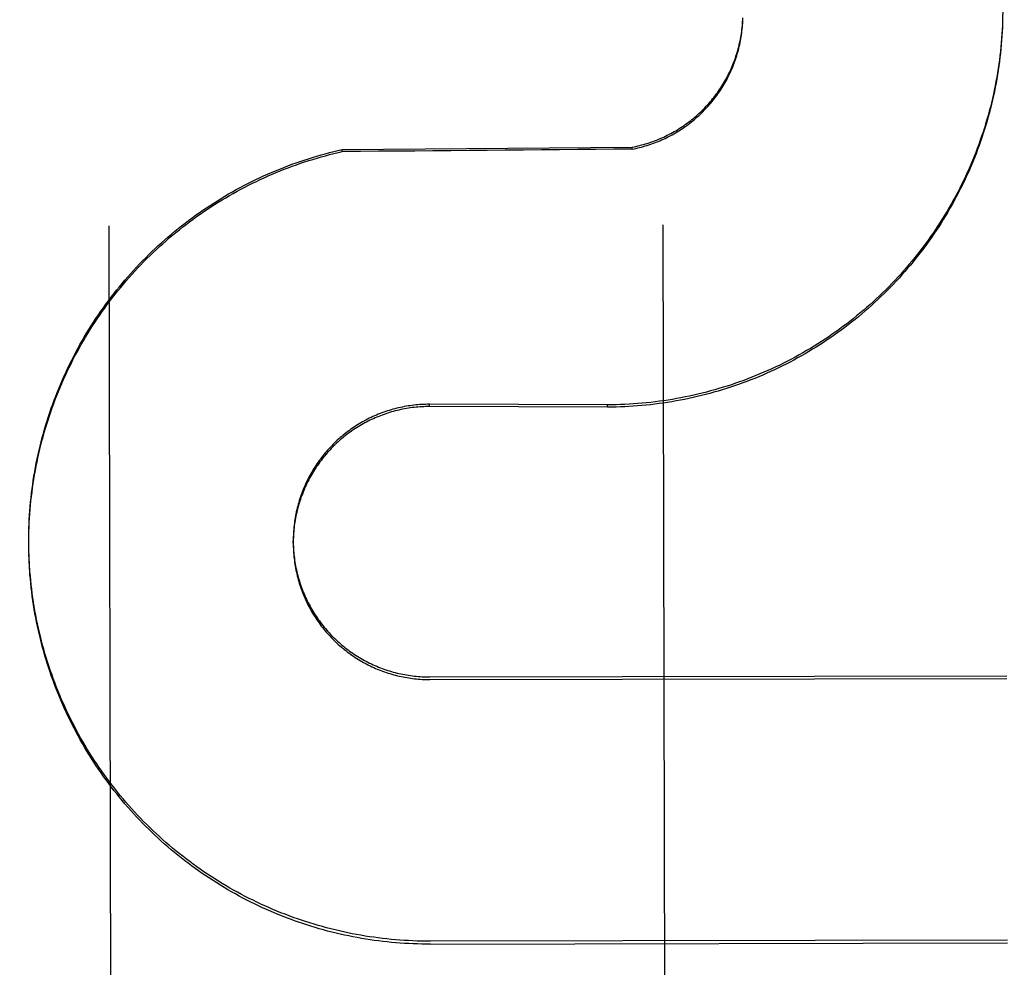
# Model space of a CAD drawing. Header units: inches. Extents: x 0 to 202, y 0 to 130.
# Tile 16 of 77: x 68.994 to 69.216, y 42.432 to 42.646. Entities that reach past the tile are written whole.
import ezdxf

# ---------------------------------------------------------------- set-up
doc = ezdxf.new("R2010")
doc.units = ezdxf.units.IN
doc.header["$LTSCALE"] = 11.0911316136
doc.header["$MEASUREMENT"] = 0
doc.linetypes.add('HIDDEN', pattern=[0.2, 0.1, -0.1])
doc.layers.get('0').update_dxf_attribs({"linetype": 'CONTINUOUS'})
doc.layers.add('DEFAULT_2', color=8, linetype='HIDDEN')
doc.layers.add('DIMENSIONS', color=7, linetype='CONTINUOUS')
doc.styles.get("Standard").update_dxf_attribs({"font": 'txt', "width": 0.8})
doc.dimstyles.new('DIMSTYLE_3', dxfattribs={"dimtxt": 0.9252494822, "dimasz": 1.1862172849, "dimexe": 0.09, "dimexo": 0.07, "dimgap": 0.039, "dimtad": 0, "dimtih": 1, "dimtoh": 1, "dimzin": 4, "dimdsep": 46, "dimtxsty": 'Standard', "dimblk": '_FILLED', "dimblk1": '_FILLED', "dimblk2": '_FILLED', "dimcen": 0.09, "dimadec": 0, "dimazin": 0, "dimtfac": 1, "dimtofl": 0, "dimtmove": 0, "dimatfit": 3, "dimldrblk": '_FILLED', "dimfxl": 0, "dimtolj": 1, "dimtzin": 4, "dimarcsym": 0})

# ---------------------------------------------------------------- blocks, each defined once
blk = doc.blocks.new('_FILLED')
at = {"color": 0, "linetype": 'ByBlock'}
blk.add_solid([(0, 0), (-1, 0.2), (-1, -0.2)], dxfattribs=at)
blk = doc.blocks.new('*D13')
at = {"layer": 'DIMENSIONS', "color": 2, "linetype": 'Continuous'}
for p, q in [((66.4660504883, 83.5072279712), (64.0936159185, 83.5072279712)), ((70.0910504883, 83.5072279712), (72.3694886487, 83.5072279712))]:
    blk.add_line(p, q, dxfattribs=at)
at = {"layer": 'DIMENSIONS', "color": 2, "linetype": 'Continuous', "xscale": 1.1862172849, "yscale": 1.1862172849, "zscale": 1.1862172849}
blk.add_blockref('_FILLED', (66.4660504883, 83.5072279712), dxfattribs=at)
at = {"layer": 'DIMENSIONS', "color": 2, "linetype": 'Continuous', "xscale": 1.1862172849, "yscale": 1.1862172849, "zscale": 1.1862172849, "rotation": 180}
blk.add_blockref('_FILLED', (70.0910504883, 83.5072279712), dxfattribs=at)
at = {"layer": 'DIMENSIONS', "color": 2, "linetype": 'Continuous', "insert": (72.8321133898, 83.9698527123), "char_height": 0.9252494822, "width": 2.9607983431, "attachment_point": 1, "line_spacing_factor": 0.9}
blk.add_mtext('3.63', dxfattribs=at)

msp = doc.modelspace()

# ---------------------------------------------------------------- linework, layer by layer
at = {"layer": 'DEFAULT_2', "color": 8, "linetype": 'HIDDEN'}
for p, q in [((69.1574053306, 42.6455892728), (69.15742055, 42.6464165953)), ((69.2159815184, 42.6457121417), (69.2159475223, 42.6443200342)), ((69.0670741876, 42.6167083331), (69.1324422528, 42.6172634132)), ((69.0670751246, 42.6162535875), (69.0670741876, 42.6167083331)), ((69.1324431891, 42.6168090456), (69.1324422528, 42.6172634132)), ((69.0144353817, 42.5995240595), (69.0155730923, 42.0474214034)), ((69.1405728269, 42.0476789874), (69.1394351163, 42.5997816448)), ((69.1268741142, 42.5591507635), (69.0867527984, 42.5592818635)), ((69.0867538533, 42.5587699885), (69.0867527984, 42.5592818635)), ((69.1268751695, 42.5586386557), (69.1268741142, 42.5591507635)), ((69.1268751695, 42.5586386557), (69.0867538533, 42.5587699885)), ((68.9963780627, 42.5287270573), (68.9963921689, 42.5303533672)), ((68.99638342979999, 42.5267650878), (68.9963741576, 42.5283540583)), ((68.9963752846, 42.5278071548), (68.9963741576, 42.5283540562)), ((68.9963752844, 42.5278071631), (68.9963777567, 42.5293675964)), ((69.05602242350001, 42.5279300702), (69.05602129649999, 42.52847697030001)), ((68.996402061, 42.5257841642), (68.9963812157, 42.5273958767)), ((68.99643132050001, 42.5248034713), (68.9963990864, 42.5264101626)), ((69.086830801, 42.4977988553), (69.2169553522, 42.4980670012)), ((69.0868320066, 42.4972138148), (69.2169565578, 42.4974819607)), ((69.217078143, 42.4384796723), (69.0869535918, 42.4382115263)), ((69.0869549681, 42.4375436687), (69.2170795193, 42.4378118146))]:
    msp.add_line(p, q, dxfattribs=at)
for points in [[(69.2160239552, 42.6486551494), (69.216020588, 42.6476740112), (69.2160064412, 42.6466929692), (69.2159828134, 42.6452951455)], [(69.1324422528, 42.6172634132), (69.13287503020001, 42.617349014), (69.1333064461, 42.6174407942), (69.1337365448, 42.617538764), (69.1341651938, 42.6176428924), (69.1345923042, 42.6177531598), (69.1350177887, 42.6178695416), (69.1354415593, 42.6179920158), (69.13586352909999, 42.6181205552), (69.13628361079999, 42.6182551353), (69.1367017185, 42.6183957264), (69.13711776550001, 42.6185423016), (69.1375316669, 42.6186948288), (69.1379433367, 42.6188532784), (69.1383526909, 42.619017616), (69.1387596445, 42.6191878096), (69.1391641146, 42.6193638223), (69.1395660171, 42.6195456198), (69.13996527, 42.6197331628), (69.14036179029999, 42.6199264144), (69.1407554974, 42.6201253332), (69.1411463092, 42.6203298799), (69.1415341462, 42.6205400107), (69.1419189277, 42.6207556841), (69.1423005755, 42.6209768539), (69.14267900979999, 42.6212034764), (69.143054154, 42.6214355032), (69.1434259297, 42.6216728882), (69.14379426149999, 42.6219155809), (69.1441590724, 42.622163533), (69.1445202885, 42.6224166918), (69.14487783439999, 42.6226750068), (69.1452316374, 42.6229384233), (69.1455816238, 42.6232068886), (69.1459277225, 42.6234803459), (69.1462698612, 42.6237587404), (69.1466079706, 42.6240420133), (69.14694198, 42.6243301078), (69.1472718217, 42.6246229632), (69.1475974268, 42.6249205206), (69.1479187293, 42.6252227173), (69.14823566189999, 42.6255294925), (69.1485481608, 42.6258407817), (69.14885616, 42.6261565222), (69.1491595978, 42.6264766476), (69.1494584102, 42.6268010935), (69.1497525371, 42.6271297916), (69.1500419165, 42.6274626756), (69.1503264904, 42.6277996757), (69.1506061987, 42.6281407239), (69.15088098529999, 42.6284857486), (69.151150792, 42.6288346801), (69.1514155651, 42.6291874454), (69.1516752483, 42.6295439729), (69.1519297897, 42.6299041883), (69.1521791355, 42.6302680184), (69.1524232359, 42.63063538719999), (69.15266203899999, 42.6310062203), (69.1528954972, 42.6313804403), (69.153123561, 42.631757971), (69.153346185, 42.6321387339), (69.1535633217, 42.6325226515), (69.1537749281, 42.6329096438), (69.153980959, 42.6332996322), (69.1541813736, 42.6336925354), (69.154376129, 42.6340882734), (69.1545651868, 42.634486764), (69.1547485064, 42.6348879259), (69.1549260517, 42.6352916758), (69.1550977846, 42.6356979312), (69.1552636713, 42.636106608), (69.155423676, 42.6365176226), (69.1555777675, 42.6369308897), (69.1557259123, 42.637346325), (69.1558680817, 42.6377638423), (69.1560042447, 42.6381833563), (69.156134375, 42.63860478), (69.156258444, 42.6390280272), (69.1563764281, 42.6394530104), (69.15648830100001, 42.6398796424), (69.1565940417, 42.6403078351), (69.1566936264, 42.6407375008), (69.1567870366, 42.64116855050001), (69.15687425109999, 42.6416008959), (69.15695525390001, 42.6420344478), (69.1570300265, 42.6424691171), (69.1570985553, 42.6429048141), (69.1571608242, 42.6433414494), (69.1572168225, 42.6437789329), (69.1572665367, 42.6442171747), (69.1573099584, 42.6446560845), (69.15734707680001, 42.645095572), (69.1573778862, 42.6455355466), (69.1574023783, 42.645975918)], [(69.1324431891, 42.6168090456), (69.1328714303, 42.6168937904), (69.1332983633, 42.6169845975), (69.13372404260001, 42.6170814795), (69.1341483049, 42.6171843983), (69.1345710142, 42.6172933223), (69.1349921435, 42.6174082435), (69.1354116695, 42.6175291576), (69.1358294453, 42.6176560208), (69.136245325, 42.6177887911), (69.1366592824, 42.6179274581), (69.1370712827, 42.6180720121), (69.1374812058, 42.6182224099), (69.1378889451, 42.6183786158), (69.138294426, 42.6185405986), (69.1386975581, 42.6187083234), (69.1390982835, 42.6188817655), (69.1394965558, 42.61906090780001), (69.13989225, 42.6192456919), (69.14028523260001, 42.6194360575), (69.1406754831, 42.6196319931), (69.141062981, 42.6198334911), (69.1414475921, 42.6200404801), (69.14182918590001, 42.6202528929), (69.1422077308, 42.6204707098), (69.142583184, 42.620693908), (69.1429554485, 42.620922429), (69.14332443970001, 42.62115622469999), (69.1436900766, 42.6213952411), (69.1440522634, 42.6216394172), (69.1444109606, 42.6218887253), (69.1447661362, 42.6221431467), (69.1451176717, 42.6224025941), (69.14546544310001, 42.6226669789), (69.145809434, 42.6229362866), (69.1461496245, 42.6232105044), (69.1464859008, 42.6234895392), (69.1468181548, 42.6237733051), (69.1471463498, 42.624061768), (69.1474704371, 42.624354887), (69.1477903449, 42.6246525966), (69.14810601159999, 42.6249548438), (69.14841735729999, 42.6252615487), (69.1487242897, 42.6255726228), (69.1490267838, 42.6258880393), (69.1493248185, 42.6262077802), (69.1496182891, 42.6265317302), (69.14990708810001, 42.6268597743), (69.1501912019, 42.6271918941), (69.1504706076, 42.6275280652), (69.15074522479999, 42.6278681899), (69.1510149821, 42.6282121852), (69.15127982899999, 42.6285599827), (69.1515397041, 42.6289115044), (69.15179456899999, 42.629266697), (69.15204438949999, 42.6296255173), (69.1522890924, 42.6299878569), (69.1525285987, 42.6303536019), (69.15276289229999, 42.6307227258), (69.15299195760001, 42.6310952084), (69.1532157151, 42.63147091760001), (69.1534340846, 42.6318497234), (69.1536470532, 42.6322315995), (69.1538546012, 42.6326165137), (69.1540566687, 42.6330043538), (69.15425320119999, 42.6333950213), (69.15444416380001, 42.6337884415), (69.15462951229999, 42.6341845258), (69.1548092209, 42.6345832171), (69.1549832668, 42.6349844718), (69.15515159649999, 42.6353881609), (69.1553141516, 42.6357941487), (69.1554709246, 42.6362024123), (69.1556219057, 42.6366129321), (69.1557670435, 42.6370255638), (69.1559062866, 42.6374401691), (69.15603962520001, 42.6378567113), (69.156167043, 42.6382751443), (69.1562885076, 42.6386953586), (69.1564039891, 42.639117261), (69.1565134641, 42.6395407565), (69.1566169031, 42.6399657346), (69.1567142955, 42.6403921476), (69.1568056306, 42.6408199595), (69.1568908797, 42.6412490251), (69.1569700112, 42.6416791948), (69.157043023, 42.6421104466), (69.1571099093, 42.6425427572), (69.157170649, 42.6429759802), (69.15722522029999, 42.6434099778), (69.1572736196, 42.6438447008), (69.1573158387, 42.6442800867), (69.1573518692, 42.64471603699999), (69.1573817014, 42.6451524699), (69.1574053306, 42.6455892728)], [(69.2159458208, 42.6447316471), (69.2158993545, 42.6437516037), (69.21584212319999, 42.6427721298), (69.2157741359, 42.6417933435), (69.21569539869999, 42.640815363), (69.215605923, 42.6398383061), (69.2155057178, 42.638862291), (69.2153947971, 42.63788743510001), (69.2152731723, 42.6369138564), (69.21514086, 42.635941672), (69.2149978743, 42.6349709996), (69.21484423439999, 42.6340019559), (69.2146799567, 42.6330346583), (69.2145050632, 42.632069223), (69.214319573, 42.631105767), (69.2141235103, 42.630144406), (69.213916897, 42.6291852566), (69.2136997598, 42.628228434), (69.2134721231, 42.627274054), (69.2132340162, 42.6263222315), (69.212985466, 42.6253730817), (69.21272650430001, 42.6244267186), (69.21245716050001, 42.623483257), (69.212177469, 42.6225428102), (69.2118874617, 42.6216054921), (69.2115871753, 42.6206714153), (69.2112766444, 42.6197406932), (69.2109559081, 42.6188134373), (69.2106250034, 42.6178897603), (69.2102839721, 42.6169697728), (69.2099328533, 42.6160535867), (69.2095716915, 42.6151413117), (69.2092005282, 42.6142330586), (69.2088194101, 42.6133289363), (69.2084283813, 42.6124290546), (69.20802749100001, 42.6115335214), (69.20761678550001, 42.6106424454), (69.2071963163, 42.6097559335), (69.20676613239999, 42.6088740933), (69.2063262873, 42.6079970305), (69.2058768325, 42.6071248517), (69.2054178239, 42.6062576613), (69.20494931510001, 42.6053955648), (69.20447136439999, 42.60453866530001), (69.2039840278, 42.6036870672), (69.2034873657, 42.6028408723), (69.20298143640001, 42.6020001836), (69.2024663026, 42.6011651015), (69.20194202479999, 42.6003357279), (69.201408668, 42.5995121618), (69.2008662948, 42.5986945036), (69.20031497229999, 42.5978828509), (69.1997547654, 42.5970773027), (69.19918574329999, 42.5962779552), (69.19860797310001, 42.5954849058), (69.19802152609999, 42.5946982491), (69.19742647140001, 42.5939180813), (69.1968228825, 42.5931444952), (69.19621083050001, 42.5923775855), (69.19559039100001, 42.5916174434), (69.1949616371, 42.5908641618), (69.1943246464, 42.5901178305), (69.1936794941, 42.5893785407), (69.1930262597, 42.58864638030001), (69.1923650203, 42.5879214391), (69.19169585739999, 42.5872038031), (69.19101885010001, 42.5864935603), (69.1903340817, 42.585790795), (69.1896416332, 42.5850955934), (69.18894158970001, 42.584408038), (69.18823403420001, 42.5837282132), (69.1875190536, 42.5830561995), (69.1867967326, 42.5823920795), (69.18606715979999, 42.5817359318), (69.18533042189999, 42.5810878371), (69.1845866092, 42.5804478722), (69.18383581, 42.57981611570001), (69.1830781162, 42.5791926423), (69.182313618, 42.5785775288), (69.1815424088, 42.5779708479), (69.1807645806, 42.5773726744), (69.1799802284, 42.5767830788), (69.1791894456, 42.5762021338), (69.1783923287, 42.5756299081), (69.1775889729, 42.5750664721), (69.1767794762, 42.5745118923), (69.1759639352, 42.5739662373), (69.1751424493, 42.5734295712), (69.1743151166, 42.5729019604), (69.173482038, 42.572383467), (69.17264331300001, 42.57187415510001), (69.17179904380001, 42.5713740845), (69.17094933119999, 42.5708833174), (69.1700942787, 42.5704019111), (69.1692339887, 42.5699299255), (69.16836856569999, 42.5694674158), (69.1674981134, 42.56901443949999), (69.16662273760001, 42.5685710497), (69.16574254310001, 42.5681373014), (69.164857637, 42.56771324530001), (69.1639681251, 42.5672989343), (69.1630741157, 42.5668944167), (69.1621757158, 42.566499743), (69.1612730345, 42.5661149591), (69.1603661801, 42.5657401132), (69.1594552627, 42.5653752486), (69.1585403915, 42.5650204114), (69.1576216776, 42.5646756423), (69.15669923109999, 42.564340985), (69.1557731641, 42.5640164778), (69.1548435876, 42.5637021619), (69.1539106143, 42.5633980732), (69.15297435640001, 42.5631042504), (69.1520349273, 42.56282072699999), (69.15109243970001, 42.5625475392), (69.1501470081, 42.5622847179), (69.14919874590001, 42.5620322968), (69.148247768, 42.5617903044), (69.1472941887, 42.5615587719), (69.1463381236, 42.5613377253), (69.1453796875, 42.5611271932), (69.1444189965, 42.560927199), (69.1434561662, 42.5607377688), (69.14249131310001, 42.5605589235), (69.1415245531, 42.5603906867), (69.14055600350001, 42.5602330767), (69.1395857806, 42.5600861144), (69.13861400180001, 42.5599498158), (69.1376407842, 42.559824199), (69.1366662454, 42.5597092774), (69.1356905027, 42.5596050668), (69.1347136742, 42.5595115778), (69.1337358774, 42.5594288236), (69.1327572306, 42.5593568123), (69.13177785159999, 42.5592955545), (69.1307978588, 42.5592450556), (69.1298173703, 42.5592053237), (69.1288365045, 42.5591763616), (69.1278554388, 42.5591581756), (69.1268741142, 42.5591507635)], [(69.2159475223, 42.6443200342), (69.21590159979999, 42.6433454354), (69.2158450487, 42.6423713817), (69.2157778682, 42.6413979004), (69.2157000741, 42.640425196), (69.2156116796, 42.639453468), (69.2155126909, 42.6384827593), (69.2154031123, 42.6375131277), (69.2152829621, 42.6365447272), (69.2151522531, 42.6355776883), (69.2150110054, 42.6346121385), (69.2148592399, 42.6336482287), (69.2146969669, 42.6326860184), (69.21452419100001, 42.6317255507), (69.2143409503, 42.6307670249), (69.2141472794, 42.629810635), (69.2139431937, 42.62885644), (69.213728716, 42.6279045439), (69.2135038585, 42.6269550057), (69.2132686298, 42.6260078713), (69.2130230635, 42.6250632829), (69.2127671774, 42.6241213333), (69.2125010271, 42.623182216), (69.21222466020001, 42.6222461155), (69.2119381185, 42.6213131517), (69.21164145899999, 42.6203835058), (69.2113346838, 42.6194571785), (69.21101779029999, 42.6185341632), (69.2106908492, 42.6176146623), (69.21035392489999, 42.6166988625), (69.2100070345, 42.6157868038), (69.2096501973, 42.6148785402), (69.2092834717, 42.613974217), (69.20890690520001, 42.6130739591), (69.2085205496, 42.6121778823), (69.208124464, 42.6112861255), (69.2077186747, 42.610398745), (69.2073031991, 42.6095157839), (69.2068781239, 42.6086374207), (69.2064435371, 42.6077638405), (69.2059994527, 42.6068950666), (69.2055458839, 42.6060311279), (69.2050829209, 42.6051721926), (69.2046106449, 42.6043184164), (69.2041290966, 42.6034698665), (69.203638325, 42.6026266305), (69.2031383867, 42.60178880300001), (69.2026293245, 42.6009564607), (69.202111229, 42.6001297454), (69.2015841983, 42.5993088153), (69.2010482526, 42.5984936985), (69.2005034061, 42.5976844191), (69.19994977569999, 42.5968811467), (69.19938747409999, 42.596084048), (69.1988165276, 42.5952931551), (69.1982369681, 42.5945085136), (69.1976488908, 42.59373024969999), (69.1970523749, 42.5929584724), (69.19644750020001, 42.5921932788), (69.1958343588, 42.5914347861), (69.1952129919, 42.59068304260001), (69.194583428, 42.5899380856), (69.1939457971, 42.5892000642), (69.193300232, 42.5884691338), (69.1926467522, 42.5877453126), (69.1919853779, 42.5870286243), (69.1913162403, 42.5863192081), (69.1906394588, 42.5856171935), (69.1899550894, 42.58492263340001), (69.189263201, 42.5842355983), (69.18856387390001, 42.5835561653), (69.1878571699, 42.5828843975), (69.1871432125, 42.5822204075), (69.1864221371, 42.5815643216), (69.1856939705, 42.5809161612), (69.18495873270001, 42.5802759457), (69.1842165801, 42.5796438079), (69.1834676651, 42.5790198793), (69.18271202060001, 42.5784041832), (69.1819496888, 42.5777967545), (69.1811807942, 42.5771976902), (69.18040544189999, 42.5766070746), (69.179623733, 42.5760249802), (69.17883578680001, 42.5754514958), (69.178041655, 42.5748866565), (69.1772413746, 42.5743304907), (69.1764351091, 42.573783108), (69.1756230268, 42.5732446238), (69.1748051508, 42.5727150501), (69.173981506, 42.5721944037), (69.1731522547, 42.5716827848), (69.172317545, 42.5711802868), (69.17147744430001, 42.5706869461), (69.1706320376, 42.5702028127), (69.16978142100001, 42.5697279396), (69.1689256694, 42.5692623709), (69.16806493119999, 42.5688061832), (69.1671993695, 42.5683594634), (69.1663290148, 42.5679222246), (69.1654538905, 42.5674944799), (69.1645741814, 42.5670763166), (69.1636900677, 42.566667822), (69.1628015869, 42.56626901), (69.161908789, 42.5658799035), (69.1610118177, 42.565500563), (69.1601107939, 42.5651310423), (69.159205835, 42.56477138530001), (69.1582970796, 42.5644216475), (69.1573845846, 42.5640818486), (69.1564683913, 42.5637520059), (69.15554868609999, 42.5634321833), (69.15462566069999, 42.5631224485), (69.1536993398, 42.5628228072), (69.1527697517, 42.5625332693), (69.1518370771, 42.5622538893), (69.1509014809, 42.5619847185), (69.149963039, 42.5617257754), (69.149021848, 42.561477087), (69.1480780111, 42.5612386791), (69.147131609, 42.5610105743), (69.1461828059, 42.5607928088), (69.1452317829, 42.5605854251), (69.1442785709, 42.5603884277), (69.1433231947, 42.5602018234), (69.1423658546, 42.5600256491), (69.1414067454, 42.5598599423), (69.1404459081, 42.5597047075), (69.1394833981, 42.5595599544), (69.1385193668, 42.5594257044), (69.1375539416, 42.559301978), (69.1365872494, 42.5591887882), (69.13561944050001, 42.5590861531), (69.13465057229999, 42.5589940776), (69.1336806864, 42.5589125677), (69.1327099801, 42.5588416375), (69.13173865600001, 42.5587813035), (69.1307667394, 42.5587315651), (69.1297942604, 42.5586924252), (69.1288214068, 42.5586638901), (69.1278484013, 42.5586459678), (69.1268751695, 42.5586386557)], [(68.99639132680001, 42.5297080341), (68.9964173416, 42.5313389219), (68.99645327, 42.5323241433), (68.9964999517, 42.5333089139), (68.9965573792, 42.5342931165), (68.9966255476, 42.5352766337), (68.99670444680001, 42.5362593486), (68.99679406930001, 42.5372411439), (68.99689440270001, 42.5382219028), (68.99700543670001, 42.5392015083), (68.9971271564, 42.5401798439), (68.99725954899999, 42.5411567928), (68.997402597, 42.542132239), (68.9975562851, 42.543106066), (68.9977205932, 42.544078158), (68.99789550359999, 42.5450483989), (68.9980809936, 42.5460166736), (68.998277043, 42.5469828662), (68.99848362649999, 42.5479468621), (68.9987007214, 42.548908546), (68.9989282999, 42.5498678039), (68.99916633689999, 42.5508245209), (68.9994148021, 42.5517785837), (68.99967366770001, 42.552729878), (68.9999429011, 42.5536782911), (69.0002224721, 42.5546237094), (69.0005123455, 42.5555660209), (69.00081248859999, 42.5565051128), (69.0011228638, 42.5574408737), (69.001443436, 42.5583731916), (69.0017741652, 42.5593019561), (69.00211501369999, 42.5602270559), (69.00246593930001, 42.5611483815), (69.0028269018, 42.5620658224), (69.0031978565, 42.56297927), (69.003578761, 42.5638886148), (69.0039695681, 42.5647937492), (69.0043702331, 42.5656945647), (69.0047807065, 42.5665909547), (69.005200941, 42.5674828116), (69.005630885, 42.56837003), (69.00607048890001, 42.5692525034), (69.0065196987, 42.5701301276), (69.0069784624, 42.571002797), (69.0074467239, 42.5718704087), (69.007924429, 42.5727328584), (69.0084115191, 42.5735900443), (69.0089079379, 42.5744418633), (69.0094136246, 42.5752882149), (69.0099285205, 42.5761289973), (69.01045256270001, 42.5769641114), (69.01098569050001, 42.5777934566), (69.0115278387, 42.5786169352), (69.0120789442, 42.5794344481), (69.01263894, 42.5802458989), (69.0132077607, 42.58105119), (69.0137853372, 42.5818502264), (69.0143716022, 42.5826429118), (69.0149664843, 42.5834291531), (69.0155699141, 42.58420885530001), (69.0161818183, 42.5849819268), (69.0168021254, 42.5857482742), (69.0174307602, 42.5865078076), (69.0180676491, 42.5872604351), (69.0187127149, 42.5880060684), (69.0193658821, 42.5887446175), (69.0200270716, 42.5894759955), (69.02069620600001, 42.5902001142), (69.0213732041, 42.5909168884), (69.0220579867, 42.5916262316), (69.02275047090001, 42.5923280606), (69.02345057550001, 42.5930222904), (69.0241582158, 42.5937088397), (69.0248733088, 42.5943876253), (69.0255957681, 42.5950585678), (69.0263255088, 42.5957215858), (69.0270624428, 42.5963766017), (69.0278064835, 42.5970235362), (69.0285575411, 42.5976623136), (69.0293155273, 42.5982928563), (69.0300803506, 42.5989150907), (69.0308519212, 42.5995289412), (69.0316301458, 42.6001343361), (69.032414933, 42.6007312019), (69.0332061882, 42.601319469), (69.0340038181, 42.6018990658), (69.0348077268, 42.6024699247), (69.0356178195, 42.6030319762), (69.0364339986, 42.6035851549), (69.037256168, 42.6041293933), (69.0380842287, 42.6046646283), (69.0389180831, 42.6051907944), (69.0397576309, 42.6057078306), (69.0406027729, 42.6062156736), (69.0414534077, 42.6067142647), (69.0423094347, 42.6072035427), (69.0431707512, 42.6076834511), (69.0440372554, 42.6081539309), (69.04490884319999, 42.6086149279), (69.0457854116, 42.6090663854), (69.0466668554, 42.6095082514), (69.0475530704, 42.6099404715), (69.0484439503, 42.610362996), (69.04933938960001, 42.6107757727), (69.050239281, 42.6111787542), (69.0511435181, 42.6115718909), (69.0520519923, 42.6119551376), (69.0529645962, 42.6123284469), (69.0538812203, 42.6126917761), (69.05480175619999, 42.6130450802), (69.0557260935, 42.6133883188), (69.0566541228, 42.6137214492), (69.0575857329, 42.6140444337), (69.05852081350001, 42.6143572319), (69.0594592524, 42.6146598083), (69.0604009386, 42.6149521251), (69.0613457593, 42.6152341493), (69.0622936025, 42.6155058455), (69.06324435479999, 42.6157671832), (69.0641979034, 42.6160181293), (69.0651541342, 42.6162586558), (69.0661128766, 42.6164887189), (69.0670741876, 42.6167083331)], [(68.9964152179, 42.5306887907), (68.9964497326, 42.5316691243), (68.996494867, 42.5326489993), (68.9965506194, 42.5336283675), (68.99661697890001, 42.5346070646), (68.9966939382, 42.5355849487), (68.99678148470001, 42.536561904), (68.9968796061, 42.5375377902), (68.9969882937, 42.5385125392), (68.9971075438, 42.5394860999), (68.9972373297, 42.5404582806), (68.9973776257, 42.541428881), (68.99752842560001, 42.542397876), (68.997689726, 42.5433652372), (68.997861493, 42.5443307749), (68.9980436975, 42.5452943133), (68.9982363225, 42.5462557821), (68.99843935, 42.5472150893), (68.9986527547, 42.5481721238), (68.99887651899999, 42.549126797), (68.999110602, 42.5500789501), (68.9993549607, 42.5510284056), (68.9996095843, 42.551975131), (68.9998744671, 42.5529190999), (69.0001495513, 42.5538601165), (69.00043478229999, 42.5547979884), (69.0007301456, 42.5557326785), (69.0010356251, 42.5566641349), (69.00135117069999, 42.5575922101), (69.0016767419, 42.5585167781), (69.0020122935, 42.5594377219), (69.0023577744, 42.5603549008), (69.0027131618, 42.5612682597), (69.0030784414, 42.5621777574), (69.0034535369, 42.5630832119), (69.0038383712, 42.5639844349), (69.004232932, 42.564881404), (69.0046372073, 42.5657740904), (69.0050511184, 42.5666623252), (69.0054745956, 42.567545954), (69.00590759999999, 42.5684249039), (69.0063500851, 42.5692990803), (69.006802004, 42.5701683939), (69.0072633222, 42.5710327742), (69.0077339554, 42.5718920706), (69.0082138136, 42.5727461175), (69.00870288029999, 42.5735948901), (69.0092011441, 42.5744383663), (69.0097084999, 42.575276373), (69.0102248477, 42.5761087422), (69.0107501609, 42.5769354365), (69.0112844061, 42.5777564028), (69.0118275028, 42.5785715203), (69.0123793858, 42.579380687), (69.0129399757, 42.5801837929), (69.0135091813, 42.5809807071), (69.014086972, 42.5817713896), (69.0146733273, 42.5825558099), (69.015268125, 42.583333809), (69.0158712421, 42.5841052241), (69.01648265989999, 42.5848700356), (69.01710235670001, 42.5856282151), (69.0177302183, 42.5863796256), (69.0183661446, 42.5871241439), (69.0190100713, 42.5878617), (69.01966192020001, 42.588592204), (69.0203216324, 42.58931559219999), (69.0209891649, 42.5900318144), (69.02166439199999, 42.5907407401), (69.0223471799, 42.59144222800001), (69.02303750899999, 42.5921362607), (69.0237353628, 42.5928228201), (69.0244405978, 42.5935017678), (69.0251530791, 42.5941729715), (69.0258727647, 42.5948363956), (69.02659960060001, 42.5954919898), (69.0273334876, 42.5961396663), (69.0280743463, 42.5967793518), (69.0288220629, 42.5974109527), (69.0295765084, 42.598034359), (69.0303376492, 42.5986495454), (69.0311054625, 42.5992564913), (69.0318797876, 42.5998550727), (69.0326604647, 42.6004451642), (69.0334474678, 42.6010267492), (69.0342407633, 42.6015998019), (69.0350402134, 42.6021642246), (69.0358456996, 42.6027199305), (69.0366571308, 42.6032668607), (69.0374743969, 42.60380494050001), (69.0382974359, 42.6043341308), (69.0391262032, 42.6048544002), (69.039960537, 42.6053656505), (69.0408002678, 42.6058677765), (69.04164537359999, 42.6063607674), (69.0424958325, 42.6068446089), (69.04335147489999, 42.6073192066), (69.044212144, 42.6077844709), (69.04507777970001, 42.6082403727), (69.045948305, 42.60868687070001), (69.0468236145, 42.609123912), (69.0477036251, 42.6095514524), (69.0485881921, 42.609969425), (69.0494771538, 42.6103777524), (69.0503704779, 42.6107764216), (69.0512681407, 42.6111654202), (69.0521699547, 42.611544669), (69.053075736, 42.6119140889), (69.0539854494, 42.6122736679), (69.0548990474, 42.6126233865), (69.0558163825, 42.6129631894), (69.05673733, 42.6132930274), (69.0576617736, 42.6136128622), (69.0585895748, 42.6139226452), (69.0595206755, 42.6142223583), (69.0604550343, 42.614511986), (69.0613924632, 42.6147914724), (69.0623327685, 42.6150607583), (69.0632759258, 42.6153198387), (69.06422190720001, 42.6155687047), (69.06517053, 42.6158073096), (69.0661215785, 42.6160355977), (69.0670751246, 42.6162535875)], [(69.0867527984, 42.5592818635), (69.0863134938, 42.5592785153), (69.08587437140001, 42.5592688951), (69.0854353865, 42.5592530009), (69.0849966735, 42.5592308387), (69.08455832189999, 42.559202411), (69.0841204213, 42.5591677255), (69.083683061, 42.5591267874), (69.0832463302, 42.5590796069), (69.0828103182, 42.5590261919), (69.0823751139, 42.558966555), (69.0819408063, 42.5589007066), (69.0815074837, 42.558828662), (69.0810752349, 42.558750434), (69.0806441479, 42.5586660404), (69.0802143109, 42.5585754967), (69.0797858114, 42.5584788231), (69.0793587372, 42.55837603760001), (69.078933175, 42.558267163), (69.0785092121, 42.55815221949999), (69.0780869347, 42.5580312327), (69.0776664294, 42.5579042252), (69.0772477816, 42.557771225), (69.0768310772, 42.5576322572), (69.07641640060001, 42.5574873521), (69.0760038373, 42.5573365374), (69.0755934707, 42.5571798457), (69.0751853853, 42.5570173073), (69.0747796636, 42.5568489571), (69.0743763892, 42.55667482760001), (69.0739756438, 42.5564949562), (69.0735775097, 42.55630937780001), (69.0731820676, 42.5561181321), (69.072789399, 42.5559212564), (69.07239958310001, 42.5557187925), (69.0720127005, 42.5555107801), (69.07162882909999, 42.5552972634), (69.07124804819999, 42.5550782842), (69.0708704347, 42.5548538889), (69.0704960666, 42.5546241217), (69.07012501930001, 42.5543890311), (69.0697573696, 42.5541486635), (69.06939319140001, 42.5539030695), (69.0690325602, 42.5536522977), (69.06867554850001, 42.5533964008), (69.06832223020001, 42.5531354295), (69.0679726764, 42.5528694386), (69.0676269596, 42.552598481), (69.0672851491, 42.5523226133), (69.06694731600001, 42.5520418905), (69.0666135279, 42.5517563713), (69.0662838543, 42.5514661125), (69.0659583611, 42.5511711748), (69.06563711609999, 42.550871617), (69.0653201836, 42.5505675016), (69.0650076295, 42.5502588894), (69.0646995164, 42.5499458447), (69.0643959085, 42.54962843), (69.0640968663, 42.5493067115), (69.0638024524, 42.5489807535), (69.0635127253, 42.5486506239), (69.0632277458, 42.5483163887), (69.0629475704, 42.5479781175), (69.0626722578, 42.547635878), (69.0624018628, 42.5472897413), (69.0621364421, 42.546939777), (69.06187604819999, 42.5465860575), (69.06162073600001, 42.546228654), (69.0613705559, 42.5458676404), (69.0611255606, 42.5455030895), (69.0608857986, 42.5451350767), (69.0606513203, 42.5447636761), (69.0604221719, 42.5443889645), (69.060198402, 42.5440110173), (69.0599800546, 42.5436299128), (69.0597671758, 42.5432457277), (69.05955980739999, 42.5428585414), (69.0593579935, 42.542468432), (69.0591617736, 42.5420754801), (69.0589711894, 42.541679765), (69.0587862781, 42.5412813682), (69.0586070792, 42.5408803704), (69.05843362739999, 42.5404768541), (69.0582659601, 42.5400709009), (69.0581041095, 42.5396625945), (69.05794811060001, 42.5392520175), (69.0577979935, 42.5388392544), (69.0576537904, 42.5384243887), (69.0575155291, 42.5380075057), (69.0573832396, 42.5375886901), (69.0572569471, 42.5371680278), (69.0571366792, 42.5367456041), (69.0570224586, 42.5363215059), (69.0569143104, 42.5358958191), (69.056812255, 42.5354686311), (69.0567163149, 42.5350400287), (69.0566265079, 42.5346100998), (69.0565428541, 42.5341789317), (69.0564653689, 42.5337466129), (69.0563940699, 42.5333132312), (69.05632896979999, 42.5328788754), (69.0562700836, 42.5324436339), (69.0562174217, 42.5320075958), (69.0561709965, 42.5315708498), (69.0561308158, 42.5311334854), (69.0560968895, 42.5306955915), (69.0560692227, 42.5302572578), (69.056047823, 42.5298185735), (69.0560326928, 42.5293796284), (69.0560238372, 42.528940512), (69.05602129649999, 42.5284769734)], [(69.0867538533, 42.5587699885), (69.0863190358, 42.558766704), (69.085884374, 42.5587572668), (69.0854498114, 42.55874167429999), (69.0850155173, 42.5587199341), (69.08458163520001, 42.5586920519), (69.084148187, 42.5586580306), (69.08371519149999, 42.5586178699), (69.0832828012, 42.5585715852), (69.0828511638, 42.5585191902), (69.0824203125, 42.5584606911), (69.0819902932, 42.5583960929), (69.0815612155, 42.5583254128), (69.0811331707, 42.5582486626), (69.0807062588, 42.5581658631), (69.08028059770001, 42.5580770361), (69.07985622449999, 42.5579821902), (69.0794331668, 42.5578813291), (69.07901157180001, 42.5577744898), (69.0785915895, 42.557661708), (69.0781732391, 42.5575429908), (69.0777565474, 42.5574183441), (69.0773416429, 42.5572878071), (69.0769286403, 42.5571514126), (69.0765176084, 42.5570091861), (69.0761086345, 42.5568611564), (69.0757017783, 42.5567073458), (69.075297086, 42.5565477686), (69.0748946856, 42.5563824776), (69.0744947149, 42.5562115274), (69.0740971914, 42.5560349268), (69.0737021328, 42.5558526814), (69.0733096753, 42.55566485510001), (69.0729199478, 42.5554715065), (69.0725329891, 42.5552726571), (69.072148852, 42.5550683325), (69.0717676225, 42.5548585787), (69.07138937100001, 42.5546434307), (69.07101419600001, 42.5544229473), (69.0706422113, 42.5541971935), (69.0702734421, 42.5539661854), (69.0699079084, 42.5537299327), (69.0695457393, 42.5534885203), (69.0691870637, 42.5532420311), (69.0688319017, 42.5529904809), (69.0684802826, 42.5527338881), (69.0681323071, 42.5524723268), (69.0677880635, 42.5522058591), (69.0674476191, 42.5519345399), (69.0671110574, 42.5516584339), (69.066778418, 42.5513775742), (69.0664497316, 42.5510919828), (69.0661251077, 42.5508017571), (69.0658046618, 42.5505069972), (69.0654884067, 42.5502077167), (69.0651763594, 42.5499039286), (69.06486862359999, 42.5495957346), (69.0645652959, 42.5492832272), (69.0642664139, 42.5489664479), (69.0639720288, 42.5486454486), (69.06368219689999, 42.5483202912), (69.06339696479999, 42.5479910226), (69.0631164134, 42.5476577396), (69.0628406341, 42.5473205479), (69.062569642, 42.546979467), (69.0623034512, 42.5466345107), (69.0620421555, 42.5462858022), (69.0617858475, 42.5459334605), (69.0615345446, 42.5455775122), (69.0612882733, 42.5452179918), (69.0610470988, 42.5448549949), (69.0608110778, 42.5444886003), (69.0605802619, 42.5441188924), (69.0603547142, 42.5437459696), (69.06013445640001, 42.5433698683), (69.0599195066, 42.5429906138), (69.0597099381, 42.5426083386), (69.0595058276, 42.5422231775), (69.05930718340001, 42.5418351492), (69.0591140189, 42.5414442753), (69.0589263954, 42.541050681), (69.0587443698, 42.5406544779), (69.0585679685, 42.5402557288), (69.0583972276, 42.5398545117), (69.05823217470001, 42.53945089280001), (69.058072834, 42.5390449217), (69.0579192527, 42.5386367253), (69.0577714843, 42.5382264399), (69.0576295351, 42.5378140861), (69.0574934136, 42.5373996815), (69.0573631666, 42.5369833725), (69.0572388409, 42.5365652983), (69.0571204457, 42.5361454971), (69.05700799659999, 42.535724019), (69.0569015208, 42.5353009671), (69.0568010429, 42.5348764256), (69.05670658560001, 42.5344505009), (69.0566181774, 42.5340233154), (69.0565358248, 42.5335949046), (69.0564595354, 42.533165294), (69.0563893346, 42.532734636), (69.05632524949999, 42.5323030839), (69.05626728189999, 42.5318706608), (69.0562154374, 42.5314373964), (69.0561697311, 42.5310034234), (69.0561301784, 42.5305688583), (69.0560967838, 42.5301337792), (69.0560695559, 42.5296982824), (69.0560484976, 42.5292624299), (69.0560336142, 42.5288262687), (69.056024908, 42.5283899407), (69.05602242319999, 42.5279300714)], [(69.05602129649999, 42.5284769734), (69.0560249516, 42.5280621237), (69.0560349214, 42.5276230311), (69.05605116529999, 42.5271841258), (69.056073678, 42.5267454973), (69.05610245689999, 42.5263072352), (69.0561374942, 42.5258694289), (69.05617878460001, 42.52543216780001), (69.0562263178, 42.524995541), (69.0562800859, 42.524559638), (69.0563400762, 42.5241245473), (69.0564062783, 42.5236903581), (69.0564786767, 42.5232571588), (69.0565572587, 42.522825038), (69.05664200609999, 42.5223940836), (69.0567329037, 42.521964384), (69.05682993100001, 42.5215360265), (69.0569330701, 42.5211090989), (69.057042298, 42.5206836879), (69.0571575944, 42.5202598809), (69.0572789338, 42.5198377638), (69.0574062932, 42.5194174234), (69.057539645, 42.5189989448), (69.0576789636, 42.5185824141), (69.05782421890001, 42.5181679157), (69.0579753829, 42.5177555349), (69.0581324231, 42.51734535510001), (69.0582953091, 42.5169374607), (69.05846400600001, 42.5165319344), (69.058638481, 42.5161288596), (69.05881869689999, 42.5157283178), (69.0590046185, 42.5153303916), (69.0591962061, 42.5149351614), (69.0593934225, 42.5145427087), (69.0595962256, 42.5141531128), (69.0598045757, 42.513766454), (69.0600184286, 42.5133828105), (69.06023774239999, 42.5130022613), (69.0604624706, 42.5126248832), (69.06069256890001, 42.5122507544), (69.0609279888, 42.51187995), (69.06116868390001, 42.5115125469), (69.0614146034, 42.5111486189), (69.0616656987, 42.5107882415), (69.06192191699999, 42.510431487), (69.0621832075, 42.5100784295), (69.0624495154, 42.5097291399), (69.0627207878, 42.5093836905), (69.0629969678, 42.5090421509), (69.0632780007, 42.5087045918), (69.0635638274, 42.5083710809), (69.0638543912, 42.50804168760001), (69.0641496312, 42.5077164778), (69.06444948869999, 42.5073955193), (69.06475390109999, 42.5070788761), (69.0650628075, 42.5067666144), (69.06537614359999, 42.5064587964), (69.0656938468, 42.5061554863), (69.0660158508, 42.5058567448), (69.0663420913, 42.5055626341), (69.0666725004, 42.5052732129), (69.06700701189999, 42.5049885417), (69.0673455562, 42.5047086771), (69.06768806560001, 42.5044336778), (69.06803446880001, 42.5041635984), (69.0683846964, 42.5038984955), (69.06873867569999, 42.5036384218), (69.0690963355, 42.5033834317), (69.0694576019, 42.5031335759), (69.0698224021, 42.502888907), (69.0701906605, 42.5026494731), (69.0705623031, 42.5024153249), (69.0709372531, 42.5021865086), (69.0713154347, 42.5019630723), (69.0716967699, 42.5017450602), (69.07208118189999, 42.5015325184), (69.07246859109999, 42.5013254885), (69.07285891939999, 42.5011240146), (69.0732520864, 42.500928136), (69.0736480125, 42.5007378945), (69.07404661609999, 42.5005533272), (69.0744478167, 42.5003744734), (69.0748515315, 42.5002013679), (69.0752576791, 42.5000340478), (69.0756661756, 42.4998725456), (69.07607693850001, 42.4997168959), (69.0764898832, 42.4995671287), (69.076904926, 42.4994232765), (69.0773219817, 42.4992853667), (69.0777409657, 42.4991534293), (69.0781617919, 42.4990274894), (69.0785843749, 42.4989075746), (69.079008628, 42.4987937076), (69.07943446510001, 42.4986859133), (69.0798617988, 42.4985842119), (69.0802905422, 42.4984886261), (69.0807206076, 42.4983991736), (69.0811519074, 42.4983158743), (69.0815843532, 42.4982387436), (69.0820178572, 42.4981677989), (69.0824523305, 42.4981030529), (69.0828876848, 42.4980445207), (69.0833238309, 42.4979922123), (69.08376068, 42.4979461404), (69.0841981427, 42.4979063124), (69.08463613, 42.4978727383), (69.0850745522, 42.4978454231), (69.0855133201, 42.4978243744), (69.0859523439, 42.4978095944), (69.0863914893, 42.4978010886), (69.086830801, 42.4977988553)], [(69.05602242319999, 42.5279300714), (69.0560260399, 42.5275172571), (69.0560358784, 42.5270809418), (69.0560518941, 42.5266448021), (69.0560740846, 42.5262089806), (69.05610244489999, 42.5257735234), (69.056136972, 42.5253384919), (69.0561776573, 42.5249039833), (69.0562244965, 42.5244700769), (69.056277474, 42.5240368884), (69.0563365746, 42.5236045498), (69.0564017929, 42.5231730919), (69.0564731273, 42.5227425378), (69.0565505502, 42.5223130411), (69.0566340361, 42.5218847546), (69.0567235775, 42.5214577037), (69.0568191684, 42.5210319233), (69.0569207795, 42.5206075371), (69.05702838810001, 42.5201846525), (69.05714196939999, 42.519763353), (69.05726149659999, 42.519343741), (69.0573869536, 42.5189258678), (69.057518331, 42.51850977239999), (69.0576555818, 42.518095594), (69.057798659, 42.5176834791), (69.057947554, 42.5172734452), (69.05810226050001, 42.5168655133), (69.0582627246, 42.5164598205), (69.058428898, 42.5160564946), (69.0586007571, 42.5156555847), (69.0587782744, 42.5152571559), (69.058961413, 42.5148612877), (69.0591501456, 42.5144680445), (69.0593444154, 42.5140775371), (69.0595441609, 42.5136898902), (69.0597493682, 42.5133051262), (69.05996002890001, 42.5129232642), (69.0601760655, 42.5125444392), (69.0603974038, 42.51216878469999), (69.0606240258, 42.5117963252), (69.0608559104, 42.5114270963), (69.0610929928, 42.511061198), (69.0613352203, 42.510698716), (69.0615825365, 42.5103397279), (69.0618348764, 42.5099843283), (69.0620922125, 42.5096325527), (69.0623545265, 42.5092844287), (69.06262172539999, 42.508940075), (69.0628937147, 42.5085996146), (69.0631704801, 42.5082630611), (69.0634520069, 42.5079304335), (69.063738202, 42.5076018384), (69.06402898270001, 42.5072773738), (69.0643243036, 42.506957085), (69.064624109, 42.5066410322), (69.064928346, 42.5063292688), (69.06523697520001, 42.5060218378), (69.0655499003, 42.5057188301), (69.0658670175, 42.5054203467), (69.06618830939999, 42.5051264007), (69.0665137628, 42.5048370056), (69.06684326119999, 42.5045522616), (69.06717669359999, 42.5042722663), (69.06751403, 42.5039970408), (69.0678552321, 42.5037266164), (69.0682002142, 42.5034610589), (69.06854890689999, 42.5032004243), (69.0689012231, 42.5029447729), (69.0692570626, 42.5026941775), (69.0696163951, 42.5024486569), (69.0699791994, 42.5022082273), (69.07034534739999, 42.50197297), (69.07071470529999, 42.5017429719), (69.0710872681, 42.5015182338), (69.0714630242, 42.5012987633), (69.07184185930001, 42.5010846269), (69.07222369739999, 42.5008758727), (69.0726084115, 42.5006725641), (69.0729958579, 42.5004747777), (69.07338601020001, 42.5002825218), (69.0737788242, 42.5000958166), (69.0741742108, 42.4999147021), (69.0745720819, 42.4997392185), (69.0749723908, 42.4995693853), (69.07537510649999, 42.4994052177), (69.0757800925, 42.4992467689), (69.0761872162, 42.4990940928), (69.076596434, 42.4989472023), (69.0770076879, 42.4988061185), (69.0774208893, 42.4986708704), (69.07783596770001, 42.4985414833), (69.0782528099, 42.4984179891), (69.0786712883, 42.4983004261), (69.0790913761, 42.4981887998), (69.0795130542, 42.498083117), (69.0799361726, 42.4979834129), (69.08036058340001, 42.4978897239), (69.0807862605, 42.4978020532), (69.0812131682, 42.4977204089), (69.0816411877, 42.4976448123), (69.0820702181, 42.497575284), (69.08250016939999, 42.4975118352), (69.08293093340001, 42.4974544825), (69.08336246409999, 42.4974032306), (69.08379472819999, 42.4973580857), (69.0842275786, 42.4973190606), (69.0846608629, 42.4972861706), (69.0850945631, 42.497259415), (69.08552865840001, 42.4972387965), (69.0859630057, 42.4972243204), (69.0863974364, 42.497215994), (69.0868320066, 42.4972138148)], [(69.0869535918, 42.4382115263), (69.0859675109, 42.438214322), (69.0849816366, 42.4382278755), (69.0839959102, 42.4382521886), (69.083010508, 42.438287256), (69.08202554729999, 42.4383330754), (69.08104114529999, 42.4383896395), (69.0800574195, 42.4384569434), (69.0790744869, 42.4385349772), (69.0780924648, 42.4386237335), (69.0771114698, 42.4387231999), (69.0761316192, 42.4388333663), (69.0751530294, 42.4389542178), (69.0741758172, 42.4390857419), (69.0732000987, 42.4392279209), (69.0722259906, 42.43938074), (69.0712536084, 42.4395441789), (69.0702830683, 42.4397182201), (69.06931448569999, 42.4399028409), (69.0683479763, 42.4400980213), (69.0673836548, 42.4403037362), (69.0664216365, 42.4405199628), (69.0654620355, 42.4407466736), (69.0645049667, 42.4409838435), (69.0635505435, 42.4412314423), (69.0625988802, 42.4414894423), (69.06165008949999, 42.441757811), (69.0607042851, 42.4420365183), (69.0597615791, 42.4423255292), (69.0588220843, 42.442624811), (69.057885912, 42.4429343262), (69.0569531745, 42.4432540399), (69.056023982, 42.443583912), (69.05509844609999, 42.4439239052), (69.0541766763, 42.4442739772), (69.053258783, 42.4446340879), (69.052344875, 42.4450041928), (69.0514350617, 42.44538424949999), (69.0505294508, 42.4457742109), (69.0496281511, 42.4461740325), (69.048731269, 42.4465836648), (69.0478389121, 42.4470030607), (69.0469511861, 42.4474321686), (69.0460681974, 42.4478709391), (69.0451900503, 42.4483193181), (69.0443168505, 42.4487772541), (69.0434487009, 42.4492446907), (69.042585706, 42.4497215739), (69.0417279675, 42.4502078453), (69.0408755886, 42.4507034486), (69.0400286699, 42.4512083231), (69.0391873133, 42.4517224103), (69.0383516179, 42.4522456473), (69.03752168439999, 42.4527779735), (69.0366976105, 42.4533193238), (69.0358794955, 42.4538696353), (69.0350674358, 42.4544288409), (69.0342615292, 42.4549968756), (69.03346187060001, 42.45557367), (69.0326685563, 42.4561591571), (69.0318816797, 42.4567532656), (69.0311013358, 42.4573559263), (69.0303276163, 42.4579670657), (69.0295606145, 42.4585866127), (69.0288004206, 42.4592144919), (69.0280471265, 42.45985063), (69.0273008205, 42.4604949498), (69.0265615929, 42.461147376), (69.0258295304, 42.4618078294), (69.0251047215, 42.4624762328), (69.0243872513, 42.46315250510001), (69.0236772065, 42.4638365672), (69.0229746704, 42.4645283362), (69.022279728, 42.4652277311), (69.0215924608, 42.4659346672), (69.020912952, 42.4666490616), (69.0202412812, 42.467370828), (69.0195775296, 42.4680998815), (69.0189217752, 42.4688361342), (69.0182740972, 42.4695794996), (69.0176345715, 42.47032988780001), (69.0170032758, 42.4710872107), (69.0163802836, 42.4718513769), (69.0157656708, 42.4726222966), (69.015159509, 42.4733998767), (69.014561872, 42.4741840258), (69.01397282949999, 42.4749746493), (69.01339245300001, 42.4757716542), (69.0128208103, 42.4765749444), (69.012257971, 42.4773844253), (69.0117040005, 42.4781999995), (69.0111589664, 42.4790215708), (69.0106229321, 42.4798490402), (69.010095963, 42.4806823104), (69.0095781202, 42.481521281), (69.0090694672, 42.482365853), (69.0085700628, 42.483215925), (69.0080799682, 42.4840713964), (69.00759924, 42.4849321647), (69.0071279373, 42.485798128), (69.00666611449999, 42.4866691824), (69.0062138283, 42.4875452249), (69.0057711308, 42.4884261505), (69.0053380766, 42.4893118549), (69.0049147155, 42.4902022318), (69.0045010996, 42.491097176), (69.00409727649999, 42.4919965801), (69.003703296, 42.4929003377), (69.0033192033, 42.4938083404), (69.00294504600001, 42.4947204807), (69.0025808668, 42.4956366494), (69.0022267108, 42.496556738), (69.0018826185, 42.4974806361), (69.00154863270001, 42.4984082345), (69.0012247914, 42.49933942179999), (69.0009111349, 42.500274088), (69.0006076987, 42.5012121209), (69.000314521, 42.5021534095), (69.0000316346, 42.503097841), (68.99975907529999, 42.5040453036), (68.99949687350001, 42.5049956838), (68.99924506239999, 42.5059488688), (68.99900367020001, 42.5069047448), (68.9987727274, 42.5078631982), (68.9985522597, 42.5088241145), (68.9983422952, 42.5097873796), (68.998142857, 42.5107528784), (68.9979539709, 42.5117204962), (68.9977756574, 42.5126901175), (68.9976079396, 42.513661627), (68.9974508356, 42.5146349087), (68.9973043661, 42.5156098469), (68.9971685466, 42.5165863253), (68.99704339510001, 42.5175642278), (68.9969289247, 42.5185434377), (68.99682515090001, 42.5195238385), (68.9967320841, 42.5205053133), (68.9966497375, 42.5214877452), (68.9965781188, 42.5224710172), (68.9965172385, 42.5234550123), (68.9964671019, 42.524439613), (68.996427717, 42.5254247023)], [(69.0869549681, 42.4375436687), (69.08597858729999, 42.437546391), (69.0850023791, 42.4375596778), (69.08402627, 42.4375835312), (69.0830504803, 42.4376179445), (69.08207519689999, 42.4376629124), (69.0811004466, 42.4377184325), (69.0801262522, 42.4377845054), (69.07915281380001, 42.4378611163), (69.0781803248, 42.4379482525), (69.0772088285, 42.4380459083), (69.0762383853, 42.4381540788), (69.0752691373, 42.438272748), (69.0743012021, 42.4384019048), (69.0733347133, 42.4385415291), (69.07236982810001, 42.4386915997), (69.07140659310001, 42.4388521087), (69.0704450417, 42.4390230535), (69.0694853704, 42.4392043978), (69.0685277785, 42.4393961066), (69.06757229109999, 42.4395981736), (69.06661894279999, 42.4398105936), (69.0656679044, 42.4400333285), (69.0647193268, 42.4402663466), (69.0637733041, 42.4405096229), (69.062829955, 42.4407631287), (69.0618893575, 42.4410268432), (69.06095157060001, 42.4413007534), (69.0600167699, 42.4415848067), (69.0590851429, 42.4418789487), (69.0581567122, 42.4421831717), (69.0572315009, 42.4424974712), (69.0563096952, 42.4428217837), (69.0553914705, 42.4431560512), (69.0544768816, 42.4435002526), (69.05356600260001, 42.4438543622), (69.0526589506, 42.4442183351), (69.0517558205, 42.4445921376), (69.0508567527, 42.4449757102), (69.0499619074, 42.44536898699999), (69.04907131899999, 42.445771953), (69.0481850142, 42.4461846), (69.0473031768, 42.4466068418), (69.0464259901, 42.4470385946), (69.0455534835, 42.4474798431), (69.04468569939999, 42.4479305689), (69.0438227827, 42.4483906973), (69.0429648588, 42.4488601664), (69.0421120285, 42.4493389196), (69.0412644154, 42.4498268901), (69.040422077, 42.4503240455), (69.0395850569, 42.4508303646), (69.0387535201, 42.4513457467), (69.0379276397, 42.4518700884), (69.0371074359, 42.4524033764), (69.0362929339, 42.4529455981), (69.0354842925, 42.4534966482), (69.0346816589, 42.4540564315), (69.0338850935, 42.4546249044), (69.0330946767, 42.4552020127), (69.032310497, 42.4557876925), (69.0315326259, 42.456381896), (69.0307611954, 42.456984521), (69.02999635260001, 42.4575954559), (69.02923812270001, 42.4582146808), (69.0284865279, 42.458842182), (69.02774172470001, 42.4594778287), (69.0270038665, 42.460121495), (69.0262729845, 42.46077315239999), (69.0255491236, 42.4614327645), (69.0248323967, 42.4621002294), (69.0241229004, 42.462775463), (69.0234207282, 42.4634583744), (69.0227259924, 42.4641488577), (69.022038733, 42.4648468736), (69.0213589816, 42.4655523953), (69.0206868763, 42.4662652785), (69.02002255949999, 42.4669853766), (69.0193660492, 42.4677126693), (69.0187173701, 42.4684471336), (69.01807664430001, 42.4691886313), (69.0174439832, 42.4699370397), (69.0168194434, 42.4706922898), (69.016203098, 42.4714542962), (69.0155950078, 42.4722229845), (69.0149952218, 42.472998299), (69.01440384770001, 42.4737800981), (69.0138210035, 42.4745682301), (69.0132467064, 42.4753626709), (69.0126809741, 42.4761634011), (69.0121239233, 42.4769702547), (69.0115756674, 42.4777830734), (69.01103623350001, 42.4786018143), (69.0105056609, 42.4794264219), (69.0099840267, 42.4802567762), (69.0094713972, 42.4810927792), (69.00896784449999, 42.4819343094), (69.0084734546, 42.4827812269), (69.007988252, 42.4836334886), (69.0075122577, 42.48449106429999), (69.007045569, 42.4853537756), (69.0065882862, 42.4862214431), (69.0061404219, 42.4870940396), (69.0057019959, 42.4879715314), (69.0052730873, 42.4888537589), (69.0048537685, 42.4897405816), (69.0044440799, 42.4906319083), (69.0040440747, 42.4915276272), (69.0036537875, 42.4924276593), (69.0032732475, 42.4933319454), (69.0029025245, 42.4942403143), (69.0025416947, 42.495152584), (69.0021907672, 42.4960687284), (69.00184975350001, 42.4969887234), (69.0015187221, 42.4979123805), (69.0011977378, 42.4988395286), (69.0008868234, 42.49977009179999), (69.0005860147, 42.5007039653), (69.0002953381, 42.5016410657), (69.000014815, 42.5025813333), (68.9997444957, 42.5035245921), (68.9994844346, 42.504470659), (68.9992346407, 42.5054194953), (68.9989951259, 42.5063710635), (68.9987659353, 42.5073251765), (68.9985471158, 42.5082816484), (68.9983386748, 42.509240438), (68.9981406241, 42.5102014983), (68.9979529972, 42.5111646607), (68.9977758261, 42.5121297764), (68.9976091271, 42.5130967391), (68.9974529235, 42.5140654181), (68.9973072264, 42.5150357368), (68.99717204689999, 42.5160076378), (68.99704740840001, 42.516980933), (68.9969333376, 42.517955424), (68.99682983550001, 42.5189310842), (68.9967369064, 42.5199078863), (68.9966545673, 42.5208856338), (68.9965828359, 42.5218641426), (68.9965217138, 42.522843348), (68.996471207, 42.5238231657), (68.99643132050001, 42.5248034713)]]:
    msp.add_lwpolyline(points, dxfattribs=at)
msp.add_ellipse((111.7364746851, 42.8856511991), major_axis=(828.9943023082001, 7.0394968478), ratio=0.0001122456, start_param=1.6222104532, end_param=1.6222894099, dxfattribs=at)

# ---------------------------------------------------------------- dimensions: what is measured, and where the dimension line sits
at = {"layer": 'DIMENSIONS', "color": 2, "linetype": 'Continuous'}
dim = msp.add_linear_dim(base=(66.4660504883, 83.5072279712), p1=(70.0910504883, 91.0869135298), p2=(66.4660504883, 41.8359135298), angle=180, dimstyle='DIMSTYLE_3', dxfattribs=at)
dim.commit()
dim.dimension.update_dxf_attribs({"geometry": '*D13', "text_midpoint": (74.3125125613, 83.5072279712), "dimtype": 160})

doc.saveas('drawing.dxf')
